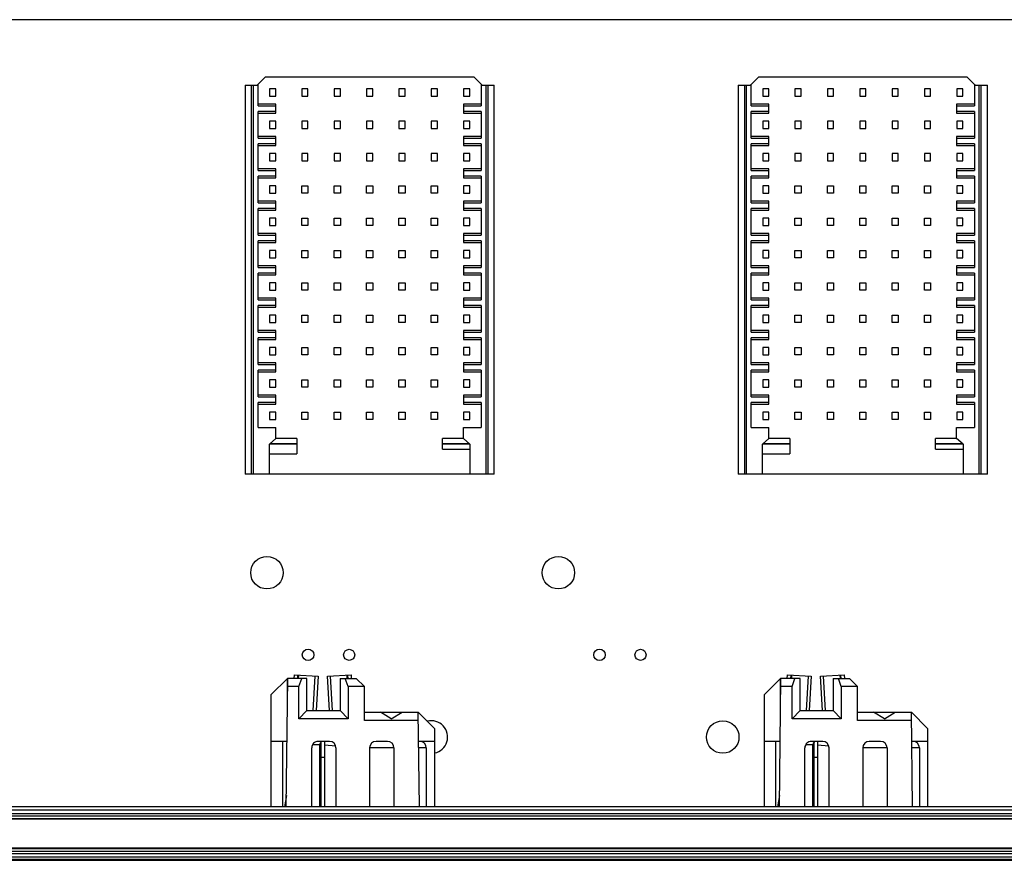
# Model space of a CAD drawing. Header units: inches. Extents: x 0 to 34, y 0 to 22.
# Tile 24 of 88: x 15.3 to 16.5, y 4.7 to 5.7. Entities that reach past the tile are written whole.
import ezdxf

# ---------------------------------------------------------------- set-up
doc = ezdxf.new("R2010")
doc.units = ezdxf.units.IN
doc.header["$LTSCALE"] = 1.87
doc.header["$MEASUREMENT"] = 0
doc.layers.get('0').update_dxf_attribs({"linetype": 'CONTINUOUS'})

msp = doc.modelspace()

# ---------------------------------------------------------------- linework, layer by layer
at = {"color": 7, "linetype": 'CONTINUOUS'}
for p, q in [((17.313, 5.715), (10.1103, 5.715)), ((15.6058, 5.6452), (15.5959, 5.6354)), ((15.8597, 5.6452), (15.6058, 5.6452)), ((15.8695, 5.6354), (15.8597, 5.6452)), ((16.2058, 5.6452), (16.1959, 5.6354)), ((16.4597, 5.6452), (16.2058, 5.6452)), ((16.4695, 5.6354), (16.4597, 5.6452)), ((15.5811, 5.6354), (15.5969, 5.6354)), ((15.5811, 5.6354), (15.5811, 5.1619)), ((15.589, 5.1619), (15.589, 5.6354)), ((15.591, 5.6354), (15.591, 5.1619)), ((15.5969, 5.6103), (15.5969, 5.6364)), ((15.6184, 5.6309), (15.6109, 5.6309)), ((15.6109, 5.6309), (15.6109, 5.6221)), ((15.6184, 5.6221), (15.6184, 5.6309)), ((15.6577, 5.6309), (15.6502, 5.6309)), ((15.6502, 5.6309), (15.6502, 5.6221)), ((15.6577, 5.6221), (15.6577, 5.6309)), ((15.6971, 5.6309), (15.6896, 5.6309)), ((15.6896, 5.6309), (15.6896, 5.6221)), ((15.6971, 5.6221), (15.6971, 5.6309)), ((15.7365, 5.6309), (15.729, 5.6309)), ((15.729, 5.6309), (15.729, 5.6221)), ((15.7365, 5.6221), (15.7365, 5.6309)), ((15.7758, 5.6309), (15.7684, 5.6309)), ((15.7684, 5.6309), (15.7684, 5.6221)), ((15.7758, 5.6221), (15.7758, 5.6309)), ((15.8152, 5.6309), (15.8077, 5.6309)), ((15.8077, 5.6309), (15.8077, 5.6221)), ((15.8152, 5.6221), (15.8152, 5.6309)), ((15.8546, 5.6309), (15.8471, 5.6309)), ((15.8471, 5.6309), (15.8471, 5.6221)), ((15.8546, 5.6221), (15.8546, 5.6309)), ((15.8686, 5.6364), (15.8686, 5.6103)), ((15.8686, 5.6354), (15.8843, 5.6354)), ((15.8745, 5.1619), (15.8745, 5.6354)), ((15.8764, 5.6354), (15.8764, 5.1619)), ((15.8843, 5.1619), (15.8843, 5.6354)), ((16.1811, 5.6354), (16.1969, 5.6354)), ((16.1811, 5.6354), (16.1811, 5.1619)), ((16.189, 5.1619), (16.189, 5.6354)), ((16.191, 5.6354), (16.191, 5.1619)), ((16.1969, 5.6103), (16.1969, 5.6364)), ((16.2184, 5.6309), (16.2109, 5.6309)), ((16.2109, 5.6309), (16.2109, 5.6221)), ((16.2184, 5.6221), (16.2184, 5.6309)), ((16.2577, 5.6309), (16.2502, 5.6309)), ((16.2502, 5.6309), (16.2502, 5.6221)), ((16.2577, 5.6221), (16.2577, 5.6309)), ((16.2971, 5.6309), (16.2896, 5.6309)), ((16.2896, 5.6309), (16.2896, 5.6221)), ((16.2971, 5.6221), (16.2971, 5.6309)), ((16.3365, 5.6309), (16.329, 5.6309)), ((16.329, 5.6309), (16.329, 5.6221)), ((16.3365, 5.6221), (16.3365, 5.6309)), ((16.3758, 5.6309), (16.3684, 5.6309)), ((16.3684, 5.6309), (16.3684, 5.6221)), ((16.3758, 5.6221), (16.3758, 5.6309)), ((16.4152, 5.6309), (16.4077, 5.6309)), ((16.4077, 5.6309), (16.4077, 5.6221)), ((16.4152, 5.6221), (16.4152, 5.6309)), ((16.4546, 5.6309), (16.4471, 5.6309)), ((16.4471, 5.6309), (16.4471, 5.6221)), ((16.4546, 5.6221), (16.4546, 5.6309)), ((16.4686, 5.6364), (16.4686, 5.6103)), ((16.4686, 5.6354), (16.4843, 5.6354)), ((16.4745, 5.1619), (16.4745, 5.6354)), ((16.4764, 5.6354), (16.4764, 5.1619)), ((16.4843, 5.1619), (16.4843, 5.6354)), ((15.6109, 5.6221), (15.6184, 5.6221)), ((15.6502, 5.6221), (15.6577, 5.6221)), ((15.6896, 5.6221), (15.6971, 5.6221)), ((15.729, 5.6221), (15.7365, 5.6221)), ((15.7684, 5.6221), (15.7758, 5.6221)), ((15.8077, 5.6221), (15.8152, 5.6221)), ((15.8471, 5.6221), (15.8546, 5.6221)), ((16.2109, 5.6221), (16.2184, 5.6221)), ((16.2502, 5.6221), (16.2577, 5.6221)), ((16.2896, 5.6221), (16.2971, 5.6221)), ((16.329, 5.6221), (16.3365, 5.6221)), ((16.3684, 5.6221), (16.3758, 5.6221)), ((16.4077, 5.6221), (16.4152, 5.6221)), ((16.4471, 5.6221), (16.4546, 5.6221)), ((15.6186, 5.6122), (15.5969, 5.6122)), ((15.5969, 5.6103), (15.6186, 5.6103)), ((15.6186, 5.6014), (15.6186, 5.6122)), ((15.8686, 5.6122), (15.8469, 5.6122)), ((15.8469, 5.6122), (15.8469, 5.6014)), ((15.8469, 5.6103), (15.8686, 5.6103)), ((16.2186, 5.6122), (16.1969, 5.6122)), ((16.1969, 5.6103), (16.2186, 5.6103)), ((16.2186, 5.6014), (16.2186, 5.6122)), ((16.4686, 5.6122), (16.4469, 5.6122)), ((16.4469, 5.6122), (16.4469, 5.6014)), ((16.4469, 5.6103), (16.4686, 5.6103)), ((15.6186, 5.6034), (15.5969, 5.6034)), ((15.5969, 5.5709), (15.5969, 5.6034)), ((15.5969, 5.6014), (15.6186, 5.6014)), ((15.8686, 5.6034), (15.8469, 5.6034)), ((15.8469, 5.6014), (15.8686, 5.6014)), ((15.8686, 5.6034), (15.8686, 5.5709)), ((16.2186, 5.6034), (16.1969, 5.6034)), ((16.1969, 5.5709), (16.1969, 5.6034)), ((16.1969, 5.6014), (16.2186, 5.6014)), ((16.4686, 5.6034), (16.4469, 5.6034)), ((16.4469, 5.6014), (16.4686, 5.6014)), ((16.4686, 5.6034), (16.4686, 5.5709)), ((15.6184, 5.5916), (15.6109, 5.5916)), ((15.6109, 5.5916), (15.6109, 5.5827)), ((15.6109, 5.5827), (15.6184, 5.5827)), ((15.6184, 5.5827), (15.6184, 5.5916)), ((15.6577, 5.5916), (15.6502, 5.5916)), ((15.6502, 5.5916), (15.6502, 5.5827)), ((15.6502, 5.5827), (15.6577, 5.5827)), ((15.6577, 5.5827), (15.6577, 5.5916)), ((15.6971, 5.5916), (15.6896, 5.5916)), ((15.6896, 5.5916), (15.6896, 5.5827)), ((15.6896, 5.5827), (15.6971, 5.5827)), ((15.6971, 5.5827), (15.6971, 5.5916)), ((15.7365, 5.5916), (15.729, 5.5916)), ((15.729, 5.5916), (15.729, 5.5827)), ((15.729, 5.5827), (15.7365, 5.5827)), ((15.7365, 5.5827), (15.7365, 5.5916)), ((15.7758, 5.5916), (15.7684, 5.5916)), ((15.7684, 5.5916), (15.7684, 5.5827)), ((15.7684, 5.5827), (15.7758, 5.5827)), ((15.7758, 5.5827), (15.7758, 5.5916)), ((15.8152, 5.5916), (15.8077, 5.5916)), ((15.8077, 5.5916), (15.8077, 5.5827)), ((15.8077, 5.5827), (15.8152, 5.5827)), ((15.8152, 5.5827), (15.8152, 5.5916)), ((15.8546, 5.5916), (15.8471, 5.5916)), ((15.8471, 5.5916), (15.8471, 5.5827)), ((15.8471, 5.5827), (15.8546, 5.5827)), ((15.8546, 5.5827), (15.8546, 5.5916)), ((16.2184, 5.5916), (16.2109, 5.5916)), ((16.2109, 5.5916), (16.2109, 5.5827)), ((16.2109, 5.5827), (16.2184, 5.5827)), ((16.2184, 5.5827), (16.2184, 5.5916)), ((16.2577, 5.5916), (16.2502, 5.5916)), ((16.2502, 5.5916), (16.2502, 5.5827)), ((16.2502, 5.5827), (16.2577, 5.5827)), ((16.2577, 5.5827), (16.2577, 5.5916)), ((16.2971, 5.5916), (16.2896, 5.5916)), ((16.2896, 5.5916), (16.2896, 5.5827)), ((16.2896, 5.5827), (16.2971, 5.5827)), ((16.2971, 5.5827), (16.2971, 5.5916)), ((16.3365, 5.5916), (16.329, 5.5916)), ((16.329, 5.5916), (16.329, 5.5827)), ((16.329, 5.5827), (16.3365, 5.5827)), ((16.3365, 5.5827), (16.3365, 5.5916)), ((16.3758, 5.5916), (16.3684, 5.5916)), ((16.3684, 5.5916), (16.3684, 5.5827)), ((16.3684, 5.5827), (16.3758, 5.5827)), ((16.3758, 5.5827), (16.3758, 5.5916)), ((16.4152, 5.5916), (16.4077, 5.5916)), ((16.4077, 5.5916), (16.4077, 5.5827)), ((16.4077, 5.5827), (16.4152, 5.5827)), ((16.4152, 5.5827), (16.4152, 5.5916)), ((16.4546, 5.5916), (16.4471, 5.5916)), ((16.4471, 5.5916), (16.4471, 5.5827)), ((16.4471, 5.5827), (16.4546, 5.5827)), ((16.4546, 5.5827), (16.4546, 5.5916)), ((15.6186, 5.5729), (15.5969, 5.5729)), ((15.5969, 5.5709), (15.6186, 5.5709)), ((15.6186, 5.562), (15.6186, 5.5729)), ((15.8686, 5.5729), (15.8469, 5.5729)), ((15.8469, 5.5729), (15.8469, 5.562)), ((15.8469, 5.5709), (15.8686, 5.5709)), ((16.2186, 5.5729), (16.1969, 5.5729)), ((16.1969, 5.5709), (16.2186, 5.5709)), ((16.2186, 5.562), (16.2186, 5.5729)), ((16.4686, 5.5729), (16.4469, 5.5729)), ((16.4469, 5.5729), (16.4469, 5.562)), ((16.4469, 5.5709), (16.4686, 5.5709)), ((15.6186, 5.564), (15.5969, 5.564)), ((15.5969, 5.5315), (15.5969, 5.564)), ((15.5969, 5.562), (15.6186, 5.562)), ((15.8686, 5.564), (15.8469, 5.564)), ((15.8469, 5.562), (15.8686, 5.562)), ((15.8686, 5.564), (15.8686, 5.5315)), ((16.2186, 5.564), (16.1969, 5.564)), ((16.1969, 5.5315), (16.1969, 5.564)), ((16.1969, 5.562), (16.2186, 5.562)), ((16.4686, 5.564), (16.4469, 5.564)), ((16.4469, 5.562), (16.4686, 5.562)), ((16.4686, 5.564), (16.4686, 5.5315)), ((15.6184, 5.5522), (15.6109, 5.5522)), ((15.6109, 5.5522), (15.6109, 5.5433)), ((15.6184, 5.5433), (15.6184, 5.5522)), ((15.6577, 5.5522), (15.6502, 5.5522)), ((15.6502, 5.5522), (15.6502, 5.5433)), ((15.6577, 5.5433), (15.6577, 5.5522)), ((15.6971, 5.5522), (15.6896, 5.5522)), ((15.6896, 5.5522), (15.6896, 5.5433)), ((15.6971, 5.5433), (15.6971, 5.5522)), ((15.7365, 5.5522), (15.729, 5.5522)), ((15.729, 5.5522), (15.729, 5.5433)), ((15.7365, 5.5433), (15.7365, 5.5522)), ((15.7758, 5.5522), (15.7684, 5.5522)), ((15.7684, 5.5522), (15.7684, 5.5433)), ((15.7758, 5.5433), (15.7758, 5.5522)), ((15.8152, 5.5522), (15.8077, 5.5522)), ((15.8077, 5.5522), (15.8077, 5.5433)), ((15.8152, 5.5433), (15.8152, 5.5522)), ((15.8546, 5.5522), (15.8471, 5.5522)), ((15.8471, 5.5522), (15.8471, 5.5433)), ((15.8546, 5.5433), (15.8546, 5.5522)), ((16.2184, 5.5522), (16.2109, 5.5522)), ((16.2109, 5.5522), (16.2109, 5.5433)), ((16.2184, 5.5433), (16.2184, 5.5522)), ((16.2577, 5.5522), (16.2502, 5.5522)), ((16.2502, 5.5522), (16.2502, 5.5433)), ((16.2577, 5.5433), (16.2577, 5.5522)), ((16.2971, 5.5522), (16.2896, 5.5522)), ((16.2896, 5.5522), (16.2896, 5.5433)), ((16.2971, 5.5433), (16.2971, 5.5522)), ((16.3365, 5.5522), (16.329, 5.5522)), ((16.329, 5.5522), (16.329, 5.5433)), ((16.3365, 5.5433), (16.3365, 5.5522)), ((16.3758, 5.5522), (16.3684, 5.5522)), ((16.3684, 5.5522), (16.3684, 5.5433)), ((16.3758, 5.5433), (16.3758, 5.5522)), ((16.4152, 5.5522), (16.4077, 5.5522)), ((16.4077, 5.5522), (16.4077, 5.5433)), ((16.4152, 5.5433), (16.4152, 5.5522)), ((16.4546, 5.5522), (16.4471, 5.5522)), ((16.4471, 5.5522), (16.4471, 5.5433)), ((16.4546, 5.5433), (16.4546, 5.5522)), ((15.6109, 5.5433), (15.6184, 5.5433)), ((15.6502, 5.5433), (15.6577, 5.5433)), ((15.6896, 5.5433), (15.6971, 5.5433)), ((15.729, 5.5433), (15.7365, 5.5433)), ((15.7684, 5.5433), (15.7758, 5.5433)), ((15.8077, 5.5433), (15.8152, 5.5433)), ((15.8471, 5.5433), (15.8546, 5.5433)), ((16.2109, 5.5433), (16.2184, 5.5433)), ((16.2502, 5.5433), (16.2577, 5.5433)), ((16.2896, 5.5433), (16.2971, 5.5433)), ((16.329, 5.5433), (16.3365, 5.5433)), ((16.3684, 5.5433), (16.3758, 5.5433)), ((16.4077, 5.5433), (16.4152, 5.5433)), ((16.4471, 5.5433), (16.4546, 5.5433)), ((15.6186, 5.5335), (15.5969, 5.5335)), ((15.5969, 5.5315), (15.6186, 5.5315)), ((15.6186, 5.5246), (15.5969, 5.5246)), ((15.5969, 5.4922), (15.5969, 5.5246)), ((15.5969, 5.5227), (15.6186, 5.5227)), ((15.6186, 5.5227), (15.6186, 5.5335)), ((15.8686, 5.5335), (15.8469, 5.5335)), ((15.8469, 5.5335), (15.8469, 5.5227)), ((15.8469, 5.5315), (15.8686, 5.5315)), ((15.8686, 5.5246), (15.8469, 5.5246)), ((15.8469, 5.5227), (15.8686, 5.5227)), ((15.8686, 5.5246), (15.8686, 5.4922)), ((16.2186, 5.5335), (16.1969, 5.5335)), ((16.1969, 5.5315), (16.2186, 5.5315)), ((16.2186, 5.5246), (16.1969, 5.5246)), ((16.1969, 5.4922), (16.1969, 5.5246)), ((16.1969, 5.5227), (16.2186, 5.5227)), ((16.2186, 5.5227), (16.2186, 5.5335)), ((16.4686, 5.5335), (16.4469, 5.5335)), ((16.4469, 5.5335), (16.4469, 5.5227)), ((16.4469, 5.5315), (16.4686, 5.5315)), ((16.4686, 5.5246), (16.4469, 5.5246)), ((16.4469, 5.5227), (16.4686, 5.5227)), ((16.4686, 5.5246), (16.4686, 5.4922)), ((15.6184, 5.5128), (15.6109, 5.5128)), ((15.6109, 5.5128), (15.6109, 5.504)), ((15.6184, 5.504), (15.6184, 5.5128)), ((15.6502, 5.5128), (15.6577, 5.5128)), ((15.6502, 5.504), (15.6502, 5.5128)), ((15.6577, 5.5128), (15.6577, 5.504)), ((15.6896, 5.5128), (15.6971, 5.5128)), ((15.6896, 5.504), (15.6896, 5.5128)), ((15.6971, 5.5128), (15.6971, 5.504)), ((15.729, 5.5128), (15.7365, 5.5128)), ((15.729, 5.504), (15.729, 5.5128)), ((15.7365, 5.5128), (15.7365, 5.504)), ((15.7684, 5.5128), (15.7758, 5.5128)), ((15.7684, 5.504), (15.7684, 5.5128)), ((15.7758, 5.5128), (15.7758, 5.504)), ((15.8077, 5.5128), (15.8152, 5.5128)), ((15.8077, 5.504), (15.8077, 5.5128)), ((15.8152, 5.5128), (15.8152, 5.504)), ((15.8546, 5.5128), (15.8471, 5.5128)), ((15.8471, 5.5128), (15.8471, 5.504)), ((15.8546, 5.504), (15.8546, 5.5128)), ((16.2184, 5.5128), (16.2109, 5.5128)), ((16.2109, 5.5128), (16.2109, 5.504)), ((16.2184, 5.504), (16.2184, 5.5128)), ((16.2502, 5.5128), (16.2577, 5.5128)), ((16.2502, 5.504), (16.2502, 5.5128)), ((16.2577, 5.5128), (16.2577, 5.504)), ((16.2896, 5.5128), (16.2971, 5.5128)), ((16.2896, 5.504), (16.2896, 5.5128)), ((16.2971, 5.5128), (16.2971, 5.504)), ((16.329, 5.5128), (16.3365, 5.5128)), ((16.329, 5.504), (16.329, 5.5128)), ((16.3365, 5.5128), (16.3365, 5.504)), ((16.3684, 5.5128), (16.3758, 5.5128)), ((16.3684, 5.504), (16.3684, 5.5128)), ((16.3758, 5.5128), (16.3758, 5.504)), ((16.4077, 5.5128), (16.4152, 5.5128)), ((16.4077, 5.504), (16.4077, 5.5128)), ((16.4152, 5.5128), (16.4152, 5.504)), ((16.4546, 5.5128), (16.4471, 5.5128)), ((16.4471, 5.5128), (16.4471, 5.504)), ((16.4546, 5.504), (16.4546, 5.5128)), ((15.6109, 5.504), (15.6184, 5.504)), ((15.6577, 5.504), (15.6502, 5.504)), ((15.6971, 5.504), (15.6896, 5.504)), ((15.7365, 5.504), (15.729, 5.504)), ((15.7758, 5.504), (15.7684, 5.504)), ((15.8152, 5.504), (15.8077, 5.504)), ((15.8471, 5.504), (15.8546, 5.504)), ((16.2109, 5.504), (16.2184, 5.504)), ((16.2577, 5.504), (16.2502, 5.504)), ((16.2971, 5.504), (16.2896, 5.504)), ((16.3365, 5.504), (16.329, 5.504)), ((16.3758, 5.504), (16.3684, 5.504)), ((16.4152, 5.504), (16.4077, 5.504)), ((16.4471, 5.504), (16.4546, 5.504)), ((15.6186, 5.4941), (15.5969, 5.4941)), ((15.5969, 5.4922), (15.6186, 5.4922)), ((15.6186, 5.4833), (15.6186, 5.4941)), ((15.8686, 5.4941), (15.8469, 5.4941)), ((15.8469, 5.4941), (15.8469, 5.4833)), ((15.8469, 5.4922), (15.8686, 5.4922)), ((16.2186, 5.4941), (16.1969, 5.4941)), ((16.1969, 5.4922), (16.2186, 5.4922)), ((16.2186, 5.4833), (16.2186, 5.4941)), ((16.4686, 5.4941), (16.4469, 5.4941)), ((16.4469, 5.4941), (16.4469, 5.4833)), ((16.4469, 5.4922), (16.4686, 5.4922)), ((15.6186, 5.4853), (15.5969, 5.4853)), ((15.5969, 5.4528), (15.5969, 5.4853)), ((15.5969, 5.4833), (15.6186, 5.4833)), ((15.8686, 5.4853), (15.8469, 5.4853)), ((15.8469, 5.4833), (15.8686, 5.4833)), ((15.8686, 5.4853), (15.8686, 5.4528)), ((16.2186, 5.4853), (16.1969, 5.4853)), ((16.1969, 5.4528), (16.1969, 5.4853)), ((16.1969, 5.4833), (16.2186, 5.4833)), ((16.4686, 5.4853), (16.4469, 5.4853)), ((16.4469, 5.4833), (16.4686, 5.4833)), ((16.4686, 5.4853), (16.4686, 5.4528)), ((15.6184, 5.4735), (15.6109, 5.4735)), ((15.6109, 5.4735), (15.6109, 5.4646)), ((15.6109, 5.4646), (15.6184, 5.4646)), ((15.6184, 5.4646), (15.6184, 5.4735)), ((15.6502, 5.4735), (15.6577, 5.4735)), ((15.6502, 5.4646), (15.6502, 5.4735)), ((15.6577, 5.4646), (15.6502, 5.4646)), ((15.6577, 5.4735), (15.6577, 5.4646)), ((15.6896, 5.4735), (15.6971, 5.4735)), ((15.6896, 5.4646), (15.6896, 5.4735)), ((15.6971, 5.4646), (15.6896, 5.4646)), ((15.6971, 5.4735), (15.6971, 5.4646)), ((15.729, 5.4735), (15.7365, 5.4735)), ((15.729, 5.4646), (15.729, 5.4735)), ((15.7365, 5.4646), (15.729, 5.4646)), ((15.7365, 5.4735), (15.7365, 5.4646)), ((15.7684, 5.4735), (15.7758, 5.4735)), ((15.7684, 5.4646), (15.7684, 5.4735)), ((15.7758, 5.4646), (15.7684, 5.4646)), ((15.7758, 5.4735), (15.7758, 5.4646)), ((15.8077, 5.4735), (15.8152, 5.4735)), ((15.8077, 5.4646), (15.8077, 5.4735)), ((15.8152, 5.4646), (15.8077, 5.4646)), ((15.8152, 5.4735), (15.8152, 5.4646)), ((15.8546, 5.4735), (15.8471, 5.4735)), ((15.8471, 5.4735), (15.8471, 5.4646)), ((15.8471, 5.4646), (15.8546, 5.4646)), ((15.8546, 5.4646), (15.8546, 5.4735)), ((16.2184, 5.4735), (16.2109, 5.4735)), ((16.2109, 5.4735), (16.2109, 5.4646)), ((16.2109, 5.4646), (16.2184, 5.4646)), ((16.2184, 5.4646), (16.2184, 5.4735)), ((16.2502, 5.4735), (16.2577, 5.4735)), ((16.2502, 5.4646), (16.2502, 5.4735)), ((16.2577, 5.4646), (16.2502, 5.4646)), ((16.2577, 5.4735), (16.2577, 5.4646)), ((16.2896, 5.4735), (16.2971, 5.4735)), ((16.2896, 5.4646), (16.2896, 5.4735)), ((16.2971, 5.4646), (16.2896, 5.4646)), ((16.2971, 5.4735), (16.2971, 5.4646)), ((16.329, 5.4735), (16.3365, 5.4735)), ((16.329, 5.4646), (16.329, 5.4735)), ((16.3365, 5.4646), (16.329, 5.4646)), ((16.3365, 5.4735), (16.3365, 5.4646)), ((16.3684, 5.4735), (16.3758, 5.4735)), ((16.3684, 5.4646), (16.3684, 5.4735)), ((16.3758, 5.4646), (16.3684, 5.4646)), ((16.3758, 5.4735), (16.3758, 5.4646)), ((16.4077, 5.4735), (16.4152, 5.4735)), ((16.4077, 5.4646), (16.4077, 5.4735)), ((16.4152, 5.4646), (16.4077, 5.4646)), ((16.4152, 5.4735), (16.4152, 5.4646)), ((16.4546, 5.4735), (16.4471, 5.4735)), ((16.4471, 5.4735), (16.4471, 5.4646)), ((16.4471, 5.4646), (16.4546, 5.4646)), ((16.4546, 5.4646), (16.4546, 5.4735)), ((15.6186, 5.4548), (15.5969, 5.4548)), ((15.5969, 5.4528), (15.6186, 5.4528)), ((15.6186, 5.4439), (15.6186, 5.4548)), ((15.8686, 5.4548), (15.8469, 5.4548)), ((15.8469, 5.4548), (15.8469, 5.4439)), ((15.8469, 5.4528), (15.8686, 5.4528)), ((16.2186, 5.4548), (16.1969, 5.4548)), ((16.1969, 5.4528), (16.2186, 5.4528)), ((16.2186, 5.4439), (16.2186, 5.4548)), ((16.4686, 5.4548), (16.4469, 5.4548)), ((16.4469, 5.4548), (16.4469, 5.4439)), ((16.4469, 5.4528), (16.4686, 5.4528)), ((15.6186, 5.4459), (15.5969, 5.4459)), ((15.5969, 5.4134), (15.5969, 5.4459)), ((15.5969, 5.4439), (15.6186, 5.4439)), ((15.8686, 5.4459), (15.8469, 5.4459)), ((15.8469, 5.4439), (15.8686, 5.4439)), ((15.8686, 5.4459), (15.8686, 5.4134)), ((16.2186, 5.4459), (16.1969, 5.4459)), ((16.1969, 5.4134), (16.1969, 5.4459)), ((16.1969, 5.4439), (16.2186, 5.4439)), ((16.4686, 5.4459), (16.4469, 5.4459)), ((16.4469, 5.4439), (16.4686, 5.4439)), ((16.4686, 5.4459), (16.4686, 5.4134)), ((15.6184, 5.4341), (15.6109, 5.4341)), ((15.6109, 5.4341), (15.6109, 5.4252)), ((15.6184, 5.4252), (15.6184, 5.4341)), ((15.6502, 5.4341), (15.6577, 5.4341)), ((15.6502, 5.4252), (15.6502, 5.4341)), ((15.6577, 5.4341), (15.6577, 5.4252)), ((15.6896, 5.4341), (15.6971, 5.4341)), ((15.6896, 5.4252), (15.6896, 5.4341)), ((15.6971, 5.4341), (15.6971, 5.4252)), ((15.729, 5.4341), (15.7365, 5.4341)), ((15.729, 5.4252), (15.729, 5.4341)), ((15.7365, 5.4341), (15.7365, 5.4252)), ((15.7684, 5.4341), (15.7758, 5.4341)), ((15.7684, 5.4252), (15.7684, 5.4341)), ((15.7758, 5.4341), (15.7758, 5.4252)), ((15.8077, 5.4341), (15.8152, 5.4341)), ((15.8077, 5.4252), (15.8077, 5.4341)), ((15.8152, 5.4341), (15.8152, 5.4252)), ((15.8546, 5.4341), (15.8471, 5.4341)), ((15.8471, 5.4341), (15.8471, 5.4252)), ((15.8546, 5.4252), (15.8546, 5.4341)), ((16.2184, 5.4341), (16.2109, 5.4341)), ((16.2109, 5.4341), (16.2109, 5.4252)), ((16.2184, 5.4252), (16.2184, 5.4341)), ((16.2502, 5.4341), (16.2577, 5.4341)), ((16.2502, 5.4252), (16.2502, 5.4341)), ((16.2577, 5.4341), (16.2577, 5.4252)), ((16.2896, 5.4341), (16.2971, 5.4341)), ((16.2896, 5.4252), (16.2896, 5.4341)), ((16.2971, 5.4341), (16.2971, 5.4252)), ((16.329, 5.4341), (16.3365, 5.4341)), ((16.329, 5.4252), (16.329, 5.4341)), ((16.3365, 5.4341), (16.3365, 5.4252)), ((16.3684, 5.4341), (16.3758, 5.4341)), ((16.3684, 5.4252), (16.3684, 5.4341)), ((16.3758, 5.4341), (16.3758, 5.4252)), ((16.4077, 5.4341), (16.4152, 5.4341)), ((16.4077, 5.4252), (16.4077, 5.4341)), ((16.4152, 5.4341), (16.4152, 5.4252)), ((16.4546, 5.4341), (16.4471, 5.4341)), ((16.4471, 5.4341), (16.4471, 5.4252)), ((16.4546, 5.4252), (16.4546, 5.4341)), ((15.6186, 5.4154), (15.5969, 5.4154)), ((15.6109, 5.4252), (15.6184, 5.4252)), ((15.6186, 5.4046), (15.6186, 5.4154)), ((15.6577, 5.4252), (15.6502, 5.4252)), ((15.6971, 5.4252), (15.6896, 5.4252)), ((15.7365, 5.4252), (15.729, 5.4252)), ((15.7758, 5.4252), (15.7684, 5.4252)), ((15.8152, 5.4252), (15.8077, 5.4252)), ((15.8686, 5.4154), (15.8469, 5.4154)), ((15.8469, 5.4154), (15.8469, 5.4046)), ((15.8471, 5.4252), (15.8546, 5.4252)), ((16.2186, 5.4154), (16.1969, 5.4154)), ((16.2109, 5.4252), (16.2184, 5.4252)), ((16.2186, 5.4046), (16.2186, 5.4154)), ((16.2577, 5.4252), (16.2502, 5.4252)), ((16.2971, 5.4252), (16.2896, 5.4252)), ((16.3365, 5.4252), (16.329, 5.4252)), ((16.3758, 5.4252), (16.3684, 5.4252)), ((16.4152, 5.4252), (16.4077, 5.4252)), ((16.4686, 5.4154), (16.4469, 5.4154)), ((16.4469, 5.4154), (16.4469, 5.4046)), ((16.4471, 5.4252), (16.4546, 5.4252)), ((15.5969, 5.4134), (15.6186, 5.4134)), ((15.6186, 5.4065), (15.5969, 5.4065)), ((15.5969, 5.3741), (15.5969, 5.4065)), ((15.5969, 5.4046), (15.6186, 5.4046)), ((15.8469, 5.4134), (15.8686, 5.4134)), ((15.8686, 5.4065), (15.8469, 5.4065)), ((15.8469, 5.4046), (15.8686, 5.4046)), ((15.8686, 5.4065), (15.8686, 5.3741)), ((16.1969, 5.4134), (16.2186, 5.4134)), ((16.2186, 5.4065), (16.1969, 5.4065)), ((16.1969, 5.3741), (16.1969, 5.4065)), ((16.1969, 5.4046), (16.2186, 5.4046)), ((16.4469, 5.4134), (16.4686, 5.4134)), ((16.4686, 5.4065), (16.4469, 5.4065)), ((16.4469, 5.4046), (16.4686, 5.4046)), ((16.4686, 5.4065), (16.4686, 5.3741)), ((15.6184, 5.3947), (15.6109, 5.3947)), ((15.6109, 5.3947), (15.6109, 5.3859)), ((15.6184, 5.3859), (15.6184, 5.3947)), ((15.6502, 5.3947), (15.6577, 5.3947)), ((15.6502, 5.3859), (15.6502, 5.3947)), ((15.6577, 5.3947), (15.6577, 5.3859)), ((15.6896, 5.3947), (15.6971, 5.3947)), ((15.6896, 5.3859), (15.6896, 5.3947)), ((15.6971, 5.3947), (15.6971, 5.3859)), ((15.729, 5.3947), (15.7365, 5.3947)), ((15.729, 5.3859), (15.729, 5.3947)), ((15.7365, 5.3947), (15.7365, 5.3859)), ((15.7684, 5.3947), (15.7758, 5.3947)), ((15.7684, 5.3859), (15.7684, 5.3947)), ((15.7758, 5.3947), (15.7758, 5.3859)), ((15.8077, 5.3947), (15.8152, 5.3947)), ((15.8077, 5.3859), (15.8077, 5.3947)), ((15.8152, 5.3947), (15.8152, 5.3859)), ((15.8546, 5.3947), (15.8471, 5.3947)), ((15.8471, 5.3947), (15.8471, 5.3859)), ((15.8546, 5.3859), (15.8546, 5.3947)), ((16.2184, 5.3947), (16.2109, 5.3947)), ((16.2109, 5.3947), (16.2109, 5.3859)), ((16.2184, 5.3859), (16.2184, 5.3947)), ((16.2502, 5.3947), (16.2577, 5.3947)), ((16.2502, 5.3859), (16.2502, 5.3947)), ((16.2577, 5.3947), (16.2577, 5.3859)), ((16.2896, 5.3947), (16.2971, 5.3947)), ((16.2896, 5.3859), (16.2896, 5.3947)), ((16.2971, 5.3947), (16.2971, 5.3859)), ((16.329, 5.3947), (16.3365, 5.3947)), ((16.329, 5.3859), (16.329, 5.3947)), ((16.3365, 5.3947), (16.3365, 5.3859)), ((16.3684, 5.3947), (16.3758, 5.3947)), ((16.3684, 5.3859), (16.3684, 5.3947)), ((16.3758, 5.3947), (16.3758, 5.3859)), ((16.4077, 5.3947), (16.4152, 5.3947)), ((16.4077, 5.3859), (16.4077, 5.3947)), ((16.4152, 5.3947), (16.4152, 5.3859)), ((16.4546, 5.3947), (16.4471, 5.3947)), ((16.4471, 5.3947), (16.4471, 5.3859)), ((16.4546, 5.3859), (16.4546, 5.3947)), ((15.6109, 5.3859), (15.6184, 5.3859)), ((15.6577, 5.3859), (15.6502, 5.3859)), ((15.6971, 5.3859), (15.6896, 5.3859)), ((15.7365, 5.3859), (15.729, 5.3859)), ((15.7758, 5.3859), (15.7684, 5.3859)), ((15.8152, 5.3859), (15.8077, 5.3859)), ((15.8471, 5.3859), (15.8546, 5.3859)), ((16.2109, 5.3859), (16.2184, 5.3859)), ((16.2577, 5.3859), (16.2502, 5.3859)), ((16.2971, 5.3859), (16.2896, 5.3859)), ((16.3365, 5.3859), (16.329, 5.3859)), ((16.3758, 5.3859), (16.3684, 5.3859)), ((16.4152, 5.3859), (16.4077, 5.3859)), ((16.4471, 5.3859), (16.4546, 5.3859)), ((15.6186, 5.376), (15.5969, 5.376)), ((15.5969, 5.3741), (15.6186, 5.3741)), ((15.6186, 5.3672), (15.5969, 5.3672)), ((15.5969, 5.3347), (15.5969, 5.3672)), ((15.6186, 5.3652), (15.6186, 5.376)), ((15.8686, 5.376), (15.8469, 5.376)), ((15.8469, 5.376), (15.8469, 5.3652)), ((15.8469, 5.3741), (15.8686, 5.3741)), ((15.8686, 5.3672), (15.8469, 5.3672)), ((15.8686, 5.3672), (15.8686, 5.3347)), ((16.2186, 5.376), (16.1969, 5.376)), ((16.1969, 5.3741), (16.2186, 5.3741)), ((16.2186, 5.3672), (16.1969, 5.3672)), ((16.1969, 5.3347), (16.1969, 5.3672)), ((16.2186, 5.3652), (16.2186, 5.376)), ((16.4686, 5.376), (16.4469, 5.376)), ((16.4469, 5.376), (16.4469, 5.3652)), ((16.4469, 5.3741), (16.4686, 5.3741)), ((16.4686, 5.3672), (16.4469, 5.3672)), ((16.4686, 5.3672), (16.4686, 5.3347)), ((15.5969, 5.3652), (15.6186, 5.3652)), ((15.6184, 5.3554), (15.6109, 5.3554)), ((15.6109, 5.3554), (15.6109, 5.3465)), ((15.6184, 5.3465), (15.6184, 5.3554)), ((15.6502, 5.3554), (15.6577, 5.3554)), ((15.6502, 5.3465), (15.6502, 5.3554)), ((15.6577, 5.3554), (15.6577, 5.3465)), ((15.6896, 5.3554), (15.6971, 5.3554)), ((15.6896, 5.3465), (15.6896, 5.3554)), ((15.6971, 5.3554), (15.6971, 5.3465)), ((15.729, 5.3554), (15.7365, 5.3554)), ((15.729, 5.3465), (15.729, 5.3554)), ((15.7365, 5.3554), (15.7365, 5.3465)), ((15.7684, 5.3554), (15.7758, 5.3554)), ((15.7684, 5.3465), (15.7684, 5.3554)), ((15.7758, 5.3554), (15.7758, 5.3465)), ((15.8077, 5.3554), (15.8152, 5.3554)), ((15.8077, 5.3465), (15.8077, 5.3554)), ((15.8152, 5.3554), (15.8152, 5.3465)), ((15.8469, 5.3652), (15.8686, 5.3652)), ((15.8546, 5.3554), (15.8471, 5.3554)), ((15.8471, 5.3554), (15.8471, 5.3465)), ((15.8546, 5.3465), (15.8546, 5.3554)), ((16.1969, 5.3652), (16.2186, 5.3652)), ((16.2184, 5.3554), (16.2109, 5.3554)), ((16.2109, 5.3554), (16.2109, 5.3465)), ((16.2184, 5.3465), (16.2184, 5.3554)), ((16.2502, 5.3554), (16.2577, 5.3554)), ((16.2502, 5.3465), (16.2502, 5.3554)), ((16.2577, 5.3554), (16.2577, 5.3465)), ((16.2896, 5.3554), (16.2971, 5.3554)), ((16.2896, 5.3465), (16.2896, 5.3554)), ((16.2971, 5.3554), (16.2971, 5.3465)), ((16.329, 5.3554), (16.3365, 5.3554)), ((16.329, 5.3465), (16.329, 5.3554)), ((16.3365, 5.3554), (16.3365, 5.3465)), ((16.3684, 5.3554), (16.3758, 5.3554)), ((16.3684, 5.3465), (16.3684, 5.3554)), ((16.3758, 5.3554), (16.3758, 5.3465)), ((16.4077, 5.3554), (16.4152, 5.3554)), ((16.4077, 5.3465), (16.4077, 5.3554)), ((16.4152, 5.3554), (16.4152, 5.3465)), ((16.4469, 5.3652), (16.4686, 5.3652)), ((16.4546, 5.3554), (16.4471, 5.3554)), ((16.4471, 5.3554), (16.4471, 5.3465)), ((16.4546, 5.3465), (16.4546, 5.3554)), ((15.6109, 5.3465), (15.6184, 5.3465)), ((15.6577, 5.3465), (15.6502, 5.3465)), ((15.6971, 5.3465), (15.6896, 5.3465)), ((15.7365, 5.3465), (15.729, 5.3465)), ((15.7758, 5.3465), (15.7684, 5.3465)), ((15.8152, 5.3465), (15.8077, 5.3465)), ((15.8471, 5.3465), (15.8546, 5.3465)), ((16.2109, 5.3465), (16.2184, 5.3465)), ((16.2577, 5.3465), (16.2502, 5.3465)), ((16.2971, 5.3465), (16.2896, 5.3465)), ((16.3365, 5.3465), (16.329, 5.3465)), ((16.3758, 5.3465), (16.3684, 5.3465)), ((16.4152, 5.3465), (16.4077, 5.3465)), ((16.4471, 5.3465), (16.4546, 5.3465)), ((15.6186, 5.3367), (15.5969, 5.3367)), ((15.5969, 5.3347), (15.6186, 5.3347)), ((15.6186, 5.3258), (15.6186, 5.3367)), ((15.8686, 5.3367), (15.8469, 5.3367)), ((15.8469, 5.3367), (15.8469, 5.3258)), ((15.8469, 5.3347), (15.8686, 5.3347)), ((16.2186, 5.3367), (16.1969, 5.3367)), ((16.1969, 5.3347), (16.2186, 5.3347)), ((16.2186, 5.3258), (16.2186, 5.3367)), ((16.4686, 5.3367), (16.4469, 5.3367)), ((16.4469, 5.3367), (16.4469, 5.3258)), ((16.4469, 5.3347), (16.4686, 5.3347)), ((15.6186, 5.3278), (15.5969, 5.3278)), ((15.5969, 5.2953), (15.5969, 5.3278)), ((15.5969, 5.3258), (15.6186, 5.3258)), ((15.8686, 5.3278), (15.8469, 5.3278)), ((15.8469, 5.3258), (15.8686, 5.3258)), ((15.8686, 5.3278), (15.8686, 5.2953)), ((16.2186, 5.3278), (16.1969, 5.3278)), ((16.1969, 5.2953), (16.1969, 5.3278)), ((16.1969, 5.3258), (16.2186, 5.3258)), ((16.4686, 5.3278), (16.4469, 5.3278)), ((16.4469, 5.3258), (16.4686, 5.3258)), ((16.4686, 5.3278), (16.4686, 5.2953)), ((15.6184, 5.316), (15.6109, 5.316)), ((15.6109, 5.316), (15.6109, 5.3071)), ((15.6109, 5.3071), (15.6184, 5.3071)), ((15.6184, 5.3071), (15.6184, 5.316)), ((15.6502, 5.316), (15.6577, 5.316)), ((15.6502, 5.3071), (15.6502, 5.316)), ((15.6577, 5.3071), (15.6502, 5.3071)), ((15.6577, 5.316), (15.6577, 5.3071)), ((15.6896, 5.316), (15.6971, 5.316)), ((15.6896, 5.3071), (15.6896, 5.316)), ((15.6971, 5.3071), (15.6896, 5.3071)), ((15.6971, 5.316), (15.6971, 5.3071)), ((15.729, 5.316), (15.7365, 5.316)), ((15.729, 5.3071), (15.729, 5.316)), ((15.7365, 5.3071), (15.729, 5.3071)), ((15.7365, 5.316), (15.7365, 5.3071)), ((15.7684, 5.316), (15.7758, 5.316)), ((15.7684, 5.3071), (15.7684, 5.316)), ((15.7758, 5.3071), (15.7684, 5.3071)), ((15.7758, 5.316), (15.7758, 5.3071)), ((15.8077, 5.316), (15.8152, 5.316)), ((15.8077, 5.3071), (15.8077, 5.316)), ((15.8152, 5.3071), (15.8077, 5.3071)), ((15.8152, 5.316), (15.8152, 5.3071)), ((15.8546, 5.316), (15.8471, 5.316)), ((15.8471, 5.316), (15.8471, 5.3071)), ((15.8471, 5.3071), (15.8546, 5.3071)), ((15.8546, 5.3071), (15.8546, 5.316)), ((16.2184, 5.316), (16.2109, 5.316)), ((16.2109, 5.316), (16.2109, 5.3071)), ((16.2109, 5.3071), (16.2184, 5.3071)), ((16.2184, 5.3071), (16.2184, 5.316)), ((16.2502, 5.316), (16.2577, 5.316)), ((16.2502, 5.3071), (16.2502, 5.316)), ((16.2577, 5.3071), (16.2502, 5.3071)), ((16.2577, 5.316), (16.2577, 5.3071)), ((16.2896, 5.316), (16.2971, 5.316)), ((16.2896, 5.3071), (16.2896, 5.316)), ((16.2971, 5.3071), (16.2896, 5.3071)), ((16.2971, 5.316), (16.2971, 5.3071)), ((16.329, 5.316), (16.3365, 5.316)), ((16.329, 5.3071), (16.329, 5.316)), ((16.3365, 5.3071), (16.329, 5.3071)), ((16.3365, 5.316), (16.3365, 5.3071)), ((16.3684, 5.316), (16.3758, 5.316)), ((16.3684, 5.3071), (16.3684, 5.316)), ((16.3758, 5.3071), (16.3684, 5.3071)), ((16.3758, 5.316), (16.3758, 5.3071)), ((16.4077, 5.316), (16.4152, 5.316)), ((16.4077, 5.3071), (16.4077, 5.316)), ((16.4152, 5.3071), (16.4077, 5.3071)), ((16.4152, 5.316), (16.4152, 5.3071)), ((16.4546, 5.316), (16.4471, 5.316)), ((16.4471, 5.316), (16.4471, 5.3071)), ((16.4471, 5.3071), (16.4546, 5.3071)), ((16.4546, 5.3071), (16.4546, 5.316)), ((15.6186, 5.2973), (15.5969, 5.2973)), ((15.5969, 5.2953), (15.6186, 5.2953)), ((15.6186, 5.2865), (15.6186, 5.2973)), ((15.8686, 5.2973), (15.8469, 5.2973)), ((15.8469, 5.2973), (15.8469, 5.2865)), ((15.8469, 5.2953), (15.8686, 5.2953)), ((16.2186, 5.2973), (16.1969, 5.2973)), ((16.1969, 5.2953), (16.2186, 5.2953)), ((16.2186, 5.2865), (16.2186, 5.2973)), ((16.4686, 5.2973), (16.4469, 5.2973)), ((16.4469, 5.2973), (16.4469, 5.2865)), ((16.4469, 5.2953), (16.4686, 5.2953)), ((15.6186, 5.2884), (15.5969, 5.2884)), ((15.5969, 5.2559), (15.5969, 5.2884)), ((15.5969, 5.2865), (15.6186, 5.2865)), ((15.8686, 5.2884), (15.8469, 5.2884)), ((15.8469, 5.2865), (15.8686, 5.2865)), ((15.8686, 5.2884), (15.8686, 5.2559)), ((16.2186, 5.2884), (16.1969, 5.2884)), ((16.1969, 5.2559), (16.1969, 5.2884)), ((16.1969, 5.2865), (16.2186, 5.2865)), ((16.4686, 5.2884), (16.4469, 5.2884)), ((16.4469, 5.2865), (16.4686, 5.2865)), ((16.4686, 5.2884), (16.4686, 5.2559)), ((15.6184, 5.2766), (15.6109, 5.2766)), ((15.6109, 5.2766), (15.6109, 5.2678)), ((15.6184, 5.2678), (15.6184, 5.2766)), ((15.6502, 5.2766), (15.6577, 5.2766)), ((15.6502, 5.2678), (15.6502, 5.2766)), ((15.6577, 5.2766), (15.6577, 5.2678)), ((15.6896, 5.2766), (15.6971, 5.2766)), ((15.6896, 5.2678), (15.6896, 5.2766)), ((15.6971, 5.2766), (15.6971, 5.2678)), ((15.729, 5.2766), (15.7365, 5.2766)), ((15.729, 5.2678), (15.729, 5.2766)), ((15.7365, 5.2766), (15.7365, 5.2678)), ((15.7684, 5.2766), (15.7758, 5.2766)), ((15.7684, 5.2678), (15.7684, 5.2766)), ((15.7758, 5.2766), (15.7758, 5.2678)), ((15.8077, 5.2766), (15.8152, 5.2766)), ((15.8077, 5.2678), (15.8077, 5.2766)), ((15.8152, 5.2766), (15.8152, 5.2678)), ((15.8546, 5.2766), (15.8471, 5.2766)), ((15.8471, 5.2766), (15.8471, 5.2678)), ((15.8546, 5.2678), (15.8546, 5.2766)), ((16.2184, 5.2766), (16.2109, 5.2766)), ((16.2109, 5.2766), (16.2109, 5.2678)), ((16.2184, 5.2678), (16.2184, 5.2766)), ((16.2502, 5.2766), (16.2577, 5.2766)), ((16.2502, 5.2678), (16.2502, 5.2766)), ((16.2577, 5.2766), (16.2577, 5.2678)), ((16.2896, 5.2766), (16.2971, 5.2766)), ((16.2896, 5.2678), (16.2896, 5.2766)), ((16.2971, 5.2766), (16.2971, 5.2678)), ((16.329, 5.2766), (16.3365, 5.2766)), ((16.329, 5.2678), (16.329, 5.2766)), ((16.3365, 5.2766), (16.3365, 5.2678)), ((16.3684, 5.2766), (16.3758, 5.2766)), ((16.3684, 5.2678), (16.3684, 5.2766)), ((16.3758, 5.2766), (16.3758, 5.2678)), ((16.4077, 5.2766), (16.4152, 5.2766)), ((16.4077, 5.2678), (16.4077, 5.2766)), ((16.4152, 5.2766), (16.4152, 5.2678)), ((16.4546, 5.2766), (16.4471, 5.2766)), ((16.4471, 5.2766), (16.4471, 5.2678)), ((16.4546, 5.2678), (16.4546, 5.2766)), ((15.6109, 5.2678), (15.6184, 5.2678)), ((15.6577, 5.2678), (15.6502, 5.2678)), ((15.6971, 5.2678), (15.6896, 5.2678)), ((15.7365, 5.2678), (15.729, 5.2678)), ((15.7758, 5.2678), (15.7684, 5.2678)), ((15.8152, 5.2678), (15.8077, 5.2678)), ((15.8471, 5.2678), (15.8546, 5.2678)), ((16.2109, 5.2678), (16.2184, 5.2678)), ((16.2577, 5.2678), (16.2502, 5.2678)), ((16.2971, 5.2678), (16.2896, 5.2678)), ((16.3365, 5.2678), (16.329, 5.2678)), ((16.3758, 5.2678), (16.3684, 5.2678)), ((16.4152, 5.2678), (16.4077, 5.2678)), ((16.4471, 5.2678), (16.4546, 5.2678)), ((15.6186, 5.2579), (15.5969, 5.2579)), ((15.5969, 5.2559), (15.6186, 5.2559)), ((15.6186, 5.2491), (15.5969, 5.2491)), ((15.5969, 5.2185), (15.5969, 5.2491)), ((15.5969, 5.2471), (15.6186, 5.2471)), ((15.6186, 5.2471), (15.6186, 5.2579)), ((15.8686, 5.2579), (15.8469, 5.2579)), ((15.8469, 5.2579), (15.8469, 5.2471)), ((15.8469, 5.2559), (15.8686, 5.2559)), ((15.8686, 5.2491), (15.8469, 5.2491)), ((15.8469, 5.2471), (15.8686, 5.2471)), ((15.8686, 5.2491), (15.8686, 5.2185)), ((16.2186, 5.2579), (16.1969, 5.2579)), ((16.1969, 5.2559), (16.2186, 5.2559)), ((16.2186, 5.2491), (16.1969, 5.2491)), ((16.1969, 5.2185), (16.1969, 5.2491)), ((16.1969, 5.2471), (16.2186, 5.2471)), ((16.2186, 5.2471), (16.2186, 5.2579)), ((16.4686, 5.2579), (16.4469, 5.2579)), ((16.4469, 5.2579), (16.4469, 5.2471)), ((16.4469, 5.2559), (16.4686, 5.2559)), ((16.4686, 5.2491), (16.4469, 5.2491)), ((16.4469, 5.2471), (16.4686, 5.2471)), ((16.4686, 5.2491), (16.4686, 5.2185)), ((15.6184, 5.2372), (15.6109, 5.2372)), ((15.6109, 5.2372), (15.6109, 5.2284)), ((15.6184, 5.2284), (15.6184, 5.2372)), ((15.6502, 5.2372), (15.6577, 5.2372)), ((15.6502, 5.2284), (15.6502, 5.2372)), ((15.6577, 5.2372), (15.6577, 5.2284)), ((15.6896, 5.2372), (15.6971, 5.2372)), ((15.6896, 5.2284), (15.6896, 5.2372)), ((15.6971, 5.2372), (15.6971, 5.2284)), ((15.729, 5.2372), (15.7365, 5.2372)), ((15.729, 5.2284), (15.729, 5.2372)), ((15.7365, 5.2372), (15.7365, 5.2284)), ((15.7684, 5.2372), (15.7758, 5.2372)), ((15.7684, 5.2284), (15.7684, 5.2372)), ((15.7758, 5.2372), (15.7758, 5.2284)), ((15.8077, 5.2372), (15.8152, 5.2372)), ((15.8077, 5.2284), (15.8077, 5.2372)), ((15.8152, 5.2372), (15.8152, 5.2284)), ((15.8546, 5.2372), (15.8471, 5.2372)), ((15.8471, 5.2372), (15.8471, 5.2284)), ((15.8546, 5.2284), (15.8546, 5.2372)), ((16.2184, 5.2372), (16.2109, 5.2372)), ((16.2109, 5.2372), (16.2109, 5.2284)), ((16.2184, 5.2284), (16.2184, 5.2372)), ((16.2502, 5.2372), (16.2577, 5.2372)), ((16.2502, 5.2284), (16.2502, 5.2372)), ((16.2577, 5.2372), (16.2577, 5.2284)), ((16.2896, 5.2372), (16.2971, 5.2372)), ((16.2896, 5.2284), (16.2896, 5.2372)), ((16.2971, 5.2372), (16.2971, 5.2284)), ((16.329, 5.2372), (16.3365, 5.2372)), ((16.329, 5.2284), (16.329, 5.2372)), ((16.3365, 5.2372), (16.3365, 5.2284)), ((16.3684, 5.2372), (16.3758, 5.2372)), ((16.3684, 5.2284), (16.3684, 5.2372)), ((16.3758, 5.2372), (16.3758, 5.2284)), ((16.4077, 5.2372), (16.4152, 5.2372)), ((16.4077, 5.2284), (16.4077, 5.2372)), ((16.4152, 5.2372), (16.4152, 5.2284)), ((16.4546, 5.2372), (16.4471, 5.2372)), ((16.4471, 5.2372), (16.4471, 5.2284)), ((16.4546, 5.2284), (16.4546, 5.2372)), ((15.6109, 5.2284), (15.6184, 5.2284)), ((15.6577, 5.2284), (15.6502, 5.2284)), ((15.6971, 5.2284), (15.6896, 5.2284)), ((15.7365, 5.2284), (15.729, 5.2284)), ((15.7758, 5.2284), (15.7684, 5.2284)), ((15.8152, 5.2284), (15.8077, 5.2284)), ((15.8471, 5.2284), (15.8546, 5.2284)), ((16.2109, 5.2284), (16.2184, 5.2284)), ((16.2577, 5.2284), (16.2502, 5.2284)), ((16.2971, 5.2284), (16.2896, 5.2284)), ((16.3365, 5.2284), (16.329, 5.2284)), ((16.3758, 5.2284), (16.3684, 5.2284)), ((16.4152, 5.2284), (16.4077, 5.2284)), ((16.4471, 5.2284), (16.4546, 5.2284)), ((15.5969, 5.2185), (15.6186, 5.2185)), ((15.6186, 5.2053), (15.6186, 5.2185)), ((15.8469, 5.2185), (15.8686, 5.2185)), ((15.8469, 5.2053), (15.8469, 5.2185)), ((16.1969, 5.2185), (16.2186, 5.2185)), ((16.2186, 5.2053), (16.2186, 5.2185)), ((16.4469, 5.2185), (16.4686, 5.2185)), ((16.4469, 5.2053), (16.4469, 5.2185)), ((15.6186, 5.2053), (15.6107, 5.1984)), ((15.6118, 5.1994), (15.6441, 5.1994)), ((15.6441, 5.2053), (15.6186, 5.2053)), ((15.6441, 5.2053), (15.6441, 5.1866)), ((15.8469, 5.2053), (15.8213, 5.2053)), ((15.8213, 5.1925), (15.8213, 5.2053)), ((15.8213, 5.1994), (15.8536, 5.1994)), ((15.8548, 5.1984), (15.8469, 5.2053)), ((16.2186, 5.2053), (16.2107, 5.1984)), ((16.2118, 5.1994), (16.2441, 5.1994)), ((16.2441, 5.2053), (16.2186, 5.2053)), ((16.2441, 5.2053), (16.2441, 5.1866)), ((16.4469, 5.2053), (16.4213, 5.2053)), ((16.4213, 5.1925), (16.4213, 5.2053)), ((16.4213, 5.1994), (16.4536, 5.1994)), ((16.4548, 5.1984), (16.4469, 5.2053)), ((15.6441, 5.1984), (15.6107, 5.1984)), ((15.6107, 5.1619), (15.6107, 5.1984)), ((15.8548, 5.1984), (15.8213, 5.1984)), ((15.8213, 5.1925), (15.8548, 5.1925)), ((15.8548, 5.1984), (15.8548, 5.1619)), ((16.2441, 5.1984), (16.2107, 5.1984)), ((16.2107, 5.1619), (16.2107, 5.1984)), ((16.4548, 5.1984), (16.4213, 5.1984)), ((16.4213, 5.1925), (16.4548, 5.1925)), ((16.4548, 5.1984), (16.4548, 5.1619)), ((15.6107, 5.1866), (15.6441, 5.1866)), ((16.2107, 5.1866), (16.2441, 5.1866)), ((15.8843, 5.1619), (15.5811, 5.1619)), ((16.4843, 5.1619), (16.1811, 5.1619)), ((15.613, 4.8937), (15.6327, 4.9134)), ((15.6313, 4.7569), (15.6332, 4.9134)), ((15.6564, 4.9134), (15.6327, 4.9134)), ((15.6327, 4.8721), (15.6327, 4.9134)), ((15.6409, 4.9134), (15.6411, 4.9176)), ((15.6411, 4.9176), (15.67, 4.916)), ((15.645, 4.9174), (15.6448, 4.9134)), ((15.646, 4.9173), (15.6458, 4.9134)), ((15.6466, 4.9036), (15.6502, 4.9134)), ((15.6564, 4.8741), (15.6564, 4.9134)), ((15.6642, 4.8741), (15.6666, 4.9162)), ((15.67, 4.916), (15.6676, 4.8741)), ((15.6813, 4.916), (15.7102, 4.9176)), ((15.6837, 4.8741), (15.6813, 4.916)), ((15.6847, 4.9162), (15.687, 4.8741)), ((15.6968, 4.9134), (15.7165, 4.9134)), ((15.6968, 4.9134), (15.6968, 4.8741)), ((15.7066, 4.9036), (15.703, 4.9134)), ((15.7055, 4.9134), (15.7053, 4.9173)), ((15.7064, 4.9134), (15.7062, 4.9174)), ((15.7102, 4.9176), (15.7104, 4.9134)), ((15.7165, 4.9134), (15.7263, 4.9036)), ((16.213, 4.8937), (16.2327, 4.9134)), ((16.2313, 4.7569), (16.2332, 4.9134)), ((16.2564, 4.9134), (16.2327, 4.9134)), ((16.2327, 4.8721), (16.2327, 4.9134)), ((16.2409, 4.9134), (16.2411, 4.9176)), ((16.2411, 4.9176), (16.27, 4.916)), ((16.245, 4.9174), (16.2448, 4.9134)), ((16.246, 4.9173), (16.2458, 4.9134)), ((16.2466, 4.9036), (16.2502, 4.9134)), ((16.2564, 4.8741), (16.2564, 4.9134)), ((16.2642, 4.8741), (16.2666, 4.9162)), ((16.27, 4.916), (16.2676, 4.8741)), ((16.2813, 4.916), (16.3102, 4.9176)), ((16.2837, 4.8741), (16.2813, 4.916)), ((16.2847, 4.9162), (16.287, 4.8741)), ((16.2968, 4.9134), (16.3165, 4.9134)), ((16.2968, 4.9134), (16.2968, 4.8741)), ((16.3066, 4.9036), (16.303, 4.9134)), ((16.3055, 4.9134), (16.3053, 4.9173)), ((16.3064, 4.9134), (16.3062, 4.9174)), ((16.3102, 4.9176), (16.3104, 4.9134)), ((16.3165, 4.9134), (16.3263, 4.9036)), ((15.6466, 4.9036), (15.6331, 4.9036)), ((15.6466, 4.8642), (15.6466, 4.9036)), ((15.7263, 4.9036), (15.7066, 4.9036)), ((15.7066, 4.9036), (15.7066, 4.8642)), ((15.7263, 4.8623), (15.7263, 4.9036)), ((16.2466, 4.9036), (16.2331, 4.9036)), ((16.2466, 4.8642), (16.2466, 4.9036)), ((16.3263, 4.9036), (16.3066, 4.9036)), ((16.3066, 4.9036), (16.3066, 4.8642)), ((16.3263, 4.8623), (16.3263, 4.9036)), ((15.613, 4.7569), (15.613, 4.8937)), ((16.213, 4.7569), (16.213, 4.8937)), ((15.6466, 4.8642), (15.6564, 4.8741)), ((15.7066, 4.8642), (15.6466, 4.8642)), ((15.6564, 4.8741), (15.6968, 4.8741)), ((15.6968, 4.8741), (15.7066, 4.8642)), ((15.7263, 4.8721), (15.7918, 4.8721)), ((15.7591, 4.8643), (15.7459, 4.8721)), ((15.7591, 4.8643), (15.7722, 4.8721)), ((15.7918, 4.8721), (15.8115, 4.8524)), ((15.7932, 4.7569), (15.7918, 4.8721)), ((16.2466, 4.8642), (16.2564, 4.8741)), ((16.3066, 4.8642), (16.2466, 4.8642)), ((16.2564, 4.8741), (16.2968, 4.8741)), ((16.2968, 4.8741), (16.3066, 4.8642)), ((16.3263, 4.8721), (16.3918, 4.8721)), ((16.3591, 4.8643), (16.3459, 4.8721)), ((16.3591, 4.8643), (16.3722, 4.8721)), ((16.3918, 4.8721), (16.4115, 4.8524)), ((16.3932, 4.7569), (16.3918, 4.8721)), ((15.7919, 4.8623), (15.7263, 4.8623)), ((15.8115, 4.8524), (15.8115, 4.7569)), ((16.3919, 4.8623), (16.3263, 4.8623)), ((16.4115, 4.8524), (16.4115, 4.7569)), ((15.6323, 4.8367), (15.613, 4.8367)), ((15.6269, 4.7569), (15.6269, 4.8367)), ((15.6623, 4.7569), (15.6623, 4.8288)), ((15.6721, 4.8327), (15.6634, 4.8327)), ((15.6839, 4.8367), (15.6701, 4.8367)), ((15.6722, 4.8334), (15.6721, 4.8327)), ((15.6721, 4.7569), (15.6721, 4.8327)), ((15.6737, 4.7575), (15.6737, 4.8367)), ((15.6776, 4.8367), (15.6776, 4.7575)), ((15.6916, 4.8308), (15.6776, 4.8319)), ((15.6918, 4.7569), (15.6918, 4.8288)), ((15.7623, 4.8288), (15.7327, 4.8288)), ((15.7327, 4.8288), (15.7327, 4.7569)), ((15.7544, 4.8367), (15.7406, 4.8367)), ((15.7623, 4.8288), (15.7623, 4.7569)), ((15.8115, 4.8367), (15.7922, 4.8367)), ((15.8016, 4.8288), (15.7923, 4.8288)), ((15.8016, 4.8288), (15.8016, 4.7569)), ((16.2323, 4.8367), (16.213, 4.8367)), ((16.2269, 4.7569), (16.2269, 4.8367)), ((16.2623, 4.7569), (16.2623, 4.8288)), ((16.2721, 4.8327), (16.2634, 4.8327)), ((16.2839, 4.8367), (16.2701, 4.8367)), ((16.2722, 4.8334), (16.2721, 4.8327)), ((16.2721, 4.7569), (16.2721, 4.8327)), ((16.2737, 4.7575), (16.2737, 4.8367)), ((16.2776, 4.8367), (16.2776, 4.7575)), ((16.2916, 4.8308), (16.2776, 4.8319)), ((16.2918, 4.7569), (16.2918, 4.8288)), ((16.3623, 4.8288), (16.3327, 4.8288)), ((16.3327, 4.8288), (16.3327, 4.7569)), ((16.3544, 4.8367), (16.3406, 4.8367)), ((16.3623, 4.8288), (16.3623, 4.7569)), ((16.4115, 4.8367), (16.3922, 4.8367)), ((16.4016, 4.8288), (16.3923, 4.8288)), ((16.4016, 4.8288), (16.4016, 4.7569)), ((15.6737, 4.8175), (15.6776, 4.8175)), ((16.2737, 4.8175), (16.2776, 4.8175)), ((15.6315, 4.7709), (15.629, 4.7569)), ((16.2315, 4.7709), (16.229, 4.7569)), ((17.318, 4.7569), (10.1103, 4.7569)), ((15.6314, 4.7638), (15.6302, 4.7638)), ((16.2314, 4.7638), (16.2302, 4.7638)), ((17.318, 4.753), (10.1103, 4.753)), ((10.1103, 4.7491), (17.318, 4.7491)), ((17.318, 4.7458), (10.1103, 4.7458)), ((10.1103, 4.743), (17.318, 4.743)), ((17.318, 4.7422), (10.1103, 4.7422)), ((17.318, 4.7067), (10.1103, 4.7064)), ((17.318, 4.7059), (10.1103, 4.7063)), ((10.1103, 4.7031), (17.318, 4.7031)), ((17.318, 4.6998), (10.1103, 4.6998)), ((17.318, 4.6959), (10.1103, 4.6959)), ((17.318, 4.6931), (10.1103, 4.6931)), ((10.1103, 4.692), (17.318, 4.692))]:
    msp.add_line(p, q, dxfattribs=at)
for centre, radius in [((15.6078, 5.042), 0.0198), ((15.9623, 5.042), 0.0198), ((15.6578, 4.942), 0.007), ((15.7078, 4.942), 0.00675), ((16.0123, 4.942), 0.007), ((16.0623, 4.942), 0.00675), ((16.1623, 4.842), 0.0198)]:
    msp.add_circle(centre, radius, dxfattribs=at)
for centre, radius, start, end in [((15.8078, 4.842), 0.0198, 281.3342, 104.6774), ((15.6701, 4.8288), 0.00787, 90, 180.0085), ((15.6839, 4.8288), 0.00787, 0.001, 89.999), ((15.7406, 4.8288), 0.00787, 89.9999, 179.9987), ((15.7544, 4.8288), 0.00787, 0.0026, 90), ((16.2701, 4.8288), 0.00787, 90, 180.0085), ((16.2839, 4.8288), 0.00787, 0.001, 89.999), ((16.3406, 4.8288), 0.00787, 89.9999, 179.9987), ((16.3544, 4.8288), 0.00787, 0.0026, 90)]:
    msp.add_arc(centre, radius, start, end, dxfattribs=at)
for centre in [(15.7937, 4.8288), (16.3937, 4.8288)]:
    msp.add_ellipse(centre, major_axis=(0.00787, -0.00001), ratio=0.999997, start_param=0.001859, end_param=1.572655, dxfattribs=at)
for points, knots in [([(15.6736, 4.8324), (15.6732, 4.8324), (15.6727, 4.8325), (15.6722, 4.8326), (15.6721, 4.8327), (15.6721, 4.8327)], [0, 0, 0, 0, 0.717951, 0.908563, 1, 1, 1, 1]), ([(15.6737, 4.8358), (15.6735, 4.8356), (15.6727, 4.835), (15.6723, 4.8341), (15.6722, 4.8334)], [0, 0, 0, 0, 0.23443, 1, 1, 1, 1]), ([(16.2736, 4.8324), (16.2732, 4.8324), (16.2727, 4.8325), (16.2722, 4.8326), (16.2721, 4.8327), (16.2721, 4.8327)], [0, 0, 0, 0, 0.717951, 0.908563, 1, 1, 1, 1]), ([(16.2737, 4.8358), (16.2735, 4.8356), (16.2727, 4.835), (16.2723, 4.8341), (16.2722, 4.8334)], [0, 0, 0, 0, 0.23443, 1, 1, 1, 1])]:
    msp.add_open_spline(points, degree=3, knots=knots, dxfattribs=at)

doc.saveas('drawing.dxf')
